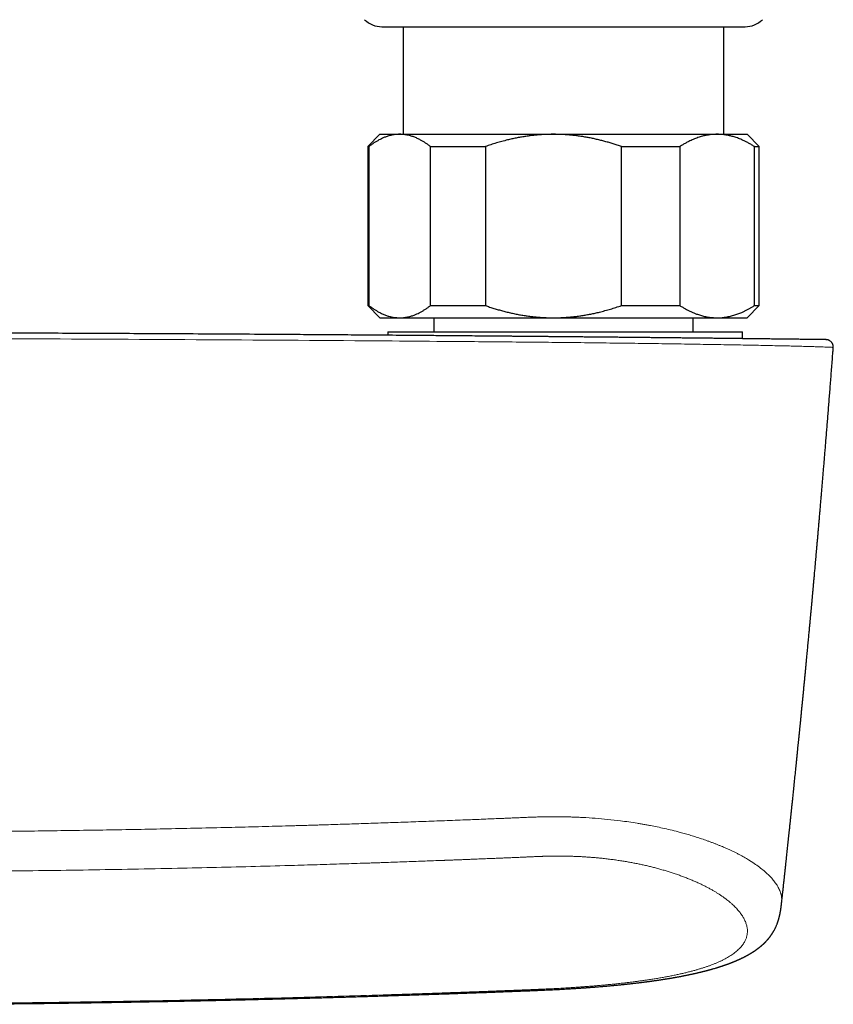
# Model space of a CAD drawing. Header units: millimetres. Extents: x 8 to 854, y 12 to 457.
# Tile 39 of 75: x 472 to 538, y 165 to 245. Entities that reach past the tile are written whole.
import ezdxf

# ---------------------------------------------------------------- set-up
doc = ezdxf.new("R2010")
doc.units = ezdxf.units.MM

msp = doc.modelspace()

# ---------------------------------------------------------------- linework, layer by layer
at = {"color": 7, "linetype": 'Continuous', "lineweight": 30}
for p, q in [((501.15, 244.702), (530.85, 244.702)), ((502.9, 244.702), (502.9, 235.906)), ((529.1, 235.906), (529.1, 244.702)), ((501, 235.906), (500, 234.906)), ((501, 235.906), (502.616, 235.906)), ((502.616, 235.906), (515.174, 235.906)), ((515.174, 235.906), (528.558, 235.906)), ((528.558, 235.906), (531, 235.906)), ((532, 234.906), (531, 235.906)), ((500, 234.906), (500, 221.906)), ((500, 234.906), (500.102, 234.906)), ((500.102, 234.906), (500.102, 221.906)), ((505.13, 234.906), (509.614, 234.906)), ((505.13, 221.906), (505.13, 234.906)), ((509.614, 234.906), (509.614, 221.906)), ((520.733, 221.906), (520.733, 234.906)), ((520.733, 234.906), (525.512, 234.906)), ((525.512, 234.906), (525.512, 221.906)), ((531.603, 221.906), (531.603, 234.906)), ((531.603, 234.906), (532, 234.906)), ((532, 221.906), (532, 234.906)), ((500, 221.906), (501, 220.906)), ((500, 221.906), (500.102, 221.906)), ((505.13, 221.906), (509.614, 221.906)), ((520.733, 221.906), (525.512, 221.906)), ((531, 220.906), (532, 221.906)), ((531.603, 221.906), (532, 221.906)), ((501, 220.906), (502.616, 220.906)), ((502.616, 220.906), (515.174, 220.906)), ((505.4, 220.906), (505.4, 219.749)), ((515.174, 220.906), (528.558, 220.906)), ((526.6, 219.749), (526.6, 220.906)), ((528.558, 220.906), (531, 220.906)), ((501.643, 219.749), (501.643, 219.475)), ((501.643, 219.749), (529.544, 219.749)), ((529.544, 219.749), (530.643, 219.749)), ((530.643, 219.199), (530.643, 219.749))]:
    msp.add_line(p, q, dxfattribs=at)
for centre, start, end in [((501.15, 246.702), 225.49578, 270), ((530.85, 246.702), 270, 314.50422)]:
    msp.add_arc(centre, 2, start, end, dxfattribs=at)
for points, knots in [([(502.616, 235.906), (502.587, 235.906), (502.504, 235.905), (502.366, 235.897), (502.204, 235.88), (502.042, 235.854), (501.88, 235.819), (501.727, 235.779), (501.583, 235.734), (501.449, 235.686), (501.293, 235.624), (501.117, 235.545), (500.917, 235.443), (500.714, 235.328), (500.508, 235.198), (500.304, 235.059), (500.17, 234.957), (500.102, 234.906)], [0, 0, 0, 0, 0.034083, 0.097391, 0.160726, 0.22407, 0.287406, 0.350716, 0.403936, 0.457161, 0.510382, 0.588811, 0.66724, 0.750415, 0.833615, 0.916819, 1, 1, 1, 1]), ([(505.13, 234.906), (505.064, 234.956), (504.931, 235.057), (504.73, 235.194), (504.527, 235.322), (504.346, 235.426), (504.186, 235.509), (504.048, 235.576), (503.91, 235.636), (503.772, 235.69), (503.634, 235.739), (503.483, 235.785), (503.32, 235.827), (503.145, 235.862), (502.969, 235.887), (502.793, 235.903), (502.675, 235.905), (502.616, 235.906)], [0, 0, 0, 0, 0.082024, 0.16407, 0.246113, 0.328132, 0.383157, 0.438186, 0.49321, 0.547623, 0.602041, 0.656454, 0.725142, 0.793863, 0.862595, 0.931314, 1, 1, 1, 1]), ([(515.174, 235.906), (515.109, 235.906), (514.926, 235.905), (514.623, 235.897), (514.267, 235.88), (513.911, 235.854), (513.555, 235.82), (513.199, 235.778), (512.843, 235.727), (512.486, 235.668), (512.13, 235.601), (511.776, 235.526), (511.388, 235.436), (510.967, 235.328), (510.512, 235.198), (510.061, 235.059), (509.763, 234.957), (509.614, 234.906)], [0, 0, 0, 0, 0.034083, 0.096966, 0.159875, 0.222793, 0.285704, 0.348589, 0.412302, 0.476038, 0.539783, 0.603523, 0.66724, 0.750415, 0.833615, 0.916819, 1, 1, 1, 1]), ([(520.733, 234.906), (520.622, 234.944), (520.4, 235.02), (520.065, 235.128), (519.728, 235.229), (519.39, 235.324), (519.049, 235.413), (518.707, 235.496), (518.363, 235.571), (518.017, 235.639), (517.67, 235.701), (517.32, 235.754), (516.966, 235.8), (516.611, 235.839), (516.254, 235.869), (515.896, 235.89), (515.535, 235.904), (515.294, 235.905), (515.174, 235.906)], [0, 0, 0, 0, 0.0620235, 0.1240468, 0.1859861, 0.2479361, 0.3098849, 0.3718224, 0.4339501, 0.4960915, 0.5582317, 0.6203577, 0.6833947, 0.7464485, 0.8095015, 0.8725373, 0.9362687, 1, 1, 1, 1]), ([(528.558, 235.906), (528.525, 235.906), (528.431, 235.905), (528.275, 235.898), (528.09, 235.883), (527.906, 235.86), (527.721, 235.83), (527.537, 235.792), (527.352, 235.746), (527.168, 235.694), (526.983, 235.634), (526.798, 235.566), (526.612, 235.491), (526.427, 235.41), (526.222, 235.312), (525.998, 235.195), (525.754, 235.057), (525.593, 234.956), (525.512, 234.906)], [0, 0, 0, 0, 0.031424, 0.090882, 0.150354, 0.209826, 0.269284, 0.329203, 0.389136, 0.44907, 0.50899, 0.570184, 0.63139, 0.692597, 0.753793, 0.835857, 0.917933, 1, 1, 1, 1]), ([(531.603, 234.906), (531.522, 234.956), (531.362, 235.056), (531.118, 235.194), (530.891, 235.313), (530.681, 235.413), (530.487, 235.498), (530.302, 235.572), (530.125, 235.636), (529.958, 235.69), (529.796, 235.737), (529.641, 235.777), (529.496, 235.809), (529.358, 235.836), (529.196, 235.862), (529.003, 235.886), (528.78, 235.903), (528.632, 235.905), (528.558, 235.906)], [0, 0, 0, 0, 0.081921, 0.163884, 0.245766, 0.309887, 0.374015, 0.438136, 0.492751, 0.547371, 0.601986, 0.650634, 0.699282, 0.742117, 0.784953, 0.856631, 0.928322, 1, 1, 1, 1]), ([(500.102, 221.906), (500.169, 221.856), (500.301, 221.756), (500.503, 221.618), (500.705, 221.49), (500.887, 221.386), (501.047, 221.303), (501.185, 221.237), (501.323, 221.176), (501.461, 221.122), (501.599, 221.073), (501.749, 221.027), (501.912, 220.985), (502.088, 220.95), (502.264, 220.925), (502.44, 220.909), (502.557, 220.907), (502.616, 220.906)], [0, 0, 0, 0, 0.082024, 0.16407, 0.246113, 0.328132, 0.383157, 0.438186, 0.49321, 0.547623, 0.602041, 0.656454, 0.725142, 0.793863, 0.862595, 0.931314, 1, 1, 1, 1]), ([(502.616, 220.906), (502.645, 220.906), (502.729, 220.907), (502.866, 220.915), (503.029, 220.932), (503.191, 220.959), (503.352, 220.993), (503.505, 221.034), (503.649, 221.079), (503.784, 221.126), (503.94, 221.188), (504.116, 221.267), (504.316, 221.369), (504.519, 221.485), (504.724, 221.614), (504.928, 221.754), (505.063, 221.855), (505.13, 221.906)], [0, 0, 0, 0, 0.034083, 0.097391, 0.160726, 0.22407, 0.287406, 0.350716, 0.403936, 0.457161, 0.510382, 0.588811, 0.66724, 0.750415, 0.833615, 0.916819, 1, 1, 1, 1]), ([(509.614, 221.906), (509.731, 221.866), (509.964, 221.786), (510.316, 221.674), (510.67, 221.568), (511.027, 221.469), (511.386, 221.377), (511.75, 221.292), (512.12, 221.213), (512.495, 221.143), (512.859, 221.083), (513.214, 221.033), (513.558, 220.992), (513.902, 220.959), (514.247, 220.933), (514.574, 220.917), (514.883, 220.908), (515.077, 220.907), (515.174, 220.906)], [0, 0, 0, 0, 0.065066, 0.1301369, 0.195202, 0.2604787, 0.3257617, 0.3910374, 0.4582649, 0.5255007, 0.5927271, 0.6536948, 0.7146857, 0.7756832, 0.836672, 0.897638, 0.948819, 1, 1, 1, 1]), ([(515.174, 220.906), (515.238, 220.906), (515.422, 220.907), (515.724, 220.915), (516.08, 220.932), (516.436, 220.958), (516.791, 220.992), (517.148, 221.034), (517.507, 221.086), (517.867, 221.145), (518.227, 221.213), (518.584, 221.289), (518.973, 221.38), (519.393, 221.488), (519.843, 221.616), (520.29, 221.755), (520.585, 221.856), (520.733, 221.906)], [0, 0, 0, 0, 0.034083, 0.096907, 0.159757, 0.222617, 0.285469, 0.348295, 0.412674, 0.477076, 0.541488, 0.605894, 0.670277, 0.752693, 0.835134, 0.917578, 1, 1, 1, 1]), ([(525.512, 221.906), (525.59, 221.857), (525.746, 221.76), (525.982, 221.626), (526.22, 221.501), (526.46, 221.387), (526.702, 221.283), (526.918, 221.201), (527.107, 221.138), (527.269, 221.089), (527.445, 221.042), (527.636, 220.999), (527.841, 220.962), (528.047, 220.934), (528.253, 220.915), (528.424, 220.907), (528.525, 220.906), (528.558, 220.906)], [0, 0, 0, 0, 0.079536, 0.159092, 0.238645, 0.318176, 0.398177, 0.478177, 0.530956, 0.583739, 0.636518, 0.70291, 0.769333, 0.835765, 0.902185, 0.968576, 1, 1, 1, 1]), ([(528.558, 220.906), (528.625, 220.907), (528.761, 220.909), (528.964, 220.923), (529.168, 220.946), (529.37, 220.978), (529.562, 221.017), (529.742, 221.061), (529.912, 221.108), (530.079, 221.161), (530.245, 221.219), (530.409, 221.283), (530.588, 221.358), (530.782, 221.446), (530.989, 221.549), (531.195, 221.661), (531.4, 221.779), (531.535, 221.864), (531.603, 221.906)], [0, 0, 0, 0, 0.065449, 0.130926, 0.196415, 0.261894, 0.327345, 0.382403, 0.437466, 0.492525, 0.54654, 0.60056, 0.654576, 0.723644, 0.792733, 0.861832, 0.930927, 1, 1, 1, 1]), ([(537.438, 219.119), (537.44, 219.119), (537.45, 219.119), (537.457, 219.119), (537.457, 219.119), (537.446, 219.119), (537.426, 219.119), (537.397, 219.12), (537.358, 219.12), (537.31, 219.121), (537.253, 219.121), (537.184, 219.122), (537.102, 219.123), (537.005, 219.124), (536.898, 219.126), (536.779, 219.127), (536.653, 219.129), (536.521, 219.13), (536.384, 219.132), (536.237, 219.134), (536.081, 219.136), (535.916, 219.138), (535.742, 219.14), (535.553, 219.142), (535.348, 219.144), (535.128, 219.147), (534.897, 219.15), (534.655, 219.153), (534.411, 219.156), (534.167, 219.158), (533.922, 219.161), (533.67, 219.164), (533.41, 219.167), (533.143, 219.17), (532.868, 219.174), (532.576, 219.177), (532.267, 219.181), (531.94, 219.184), (531.604, 219.188), (531.261, 219.192), (530.92, 219.196), (530.583, 219.2), (530.25, 219.204), (529.91, 219.208), (529.564, 219.211), (529.212, 219.215), (528.853, 219.219), (528.476, 219.224), (528.081, 219.228), (527.667, 219.233), (527.248, 219.237), (526.822, 219.242), (526.402, 219.246), (525.991, 219.251), (525.588, 219.255), (525.181, 219.259), (524.771, 219.264), (524.357, 219.268), (523.938, 219.273), (523.501, 219.277), (523.045, 219.282), (522.572, 219.287), (522.096, 219.292), (521.617, 219.297), (521.231, 219.301), (520.939, 219.304), (520.741, 219.306), (520.541, 219.308), (520.339, 219.31), (520.135, 219.312), (519.929, 219.314), (519.663, 219.316), (519.335, 219.32), (518.943, 219.324), (518.634, 219.327), (518.415, 219.329), (518.29, 219.33), (518.171, 219.331), (518.052, 219.332), (517.892, 219.334), (517.691, 219.336), (517.432, 219.338), (517.152, 219.341), (516.85, 219.344), (516.535, 219.347), (516.206, 219.35), (515.922, 219.353), (515.745, 219.354), (515.674, 219.355), (515.655, 219.355), (515.636, 219.356), (515.615, 219.356), (515.591, 219.356), (515.562, 219.356), (515.474, 219.357), (515.331, 219.358), (515.095, 219.361), (514.826, 219.363), (514.525, 219.366), (514.233, 219.369), (513.951, 219.371), (513.679, 219.374), (513.417, 219.376), (513.164, 219.378), (512.921, 219.381), (512.688, 219.383), (512.466, 219.385), (512.254, 219.387), (512.053, 219.389), (511.862, 219.39), (511.674, 219.392), (511.491, 219.394), (511.314, 219.395), (511.147, 219.397), (510.992, 219.398), (510.848, 219.399), (510.718, 219.4), (510.601, 219.402), (510.496, 219.402), (510.401, 219.403), (510.316, 219.404), (510.242, 219.405), (510.179, 219.405), (510.126, 219.406), (510.083, 219.406), (510.052, 219.406), (510.032, 219.407), (510.018, 219.407), (510.005, 219.407), (509.992, 219.407), (509.978, 219.407), (509.965, 219.407), (509.952, 219.407), (509.915, 219.408), (509.833, 219.408), (509.667, 219.41), (509.369, 219.412), (508.838, 219.417), (507.887, 219.425), (506.64, 219.436), (505.22, 219.447), (503.491, 219.461), (501.396, 219.477), (499.384, 219.493), (497.818, 219.504), (496.701, 219.512), (495.584, 219.52), (494.468, 219.527), (493.351, 219.535), (492.235, 219.542), (489.444, 219.56), (485.2, 219.585), (479.503, 219.615), (473.68, 219.641), (467.512, 219.665), (460.999, 219.684), (456.659, 219.692), (454.489, 219.697)], [0, 0, 0, 0, 0.001484, 0.006633, 0.011787, 0.016488, 0.021183, 0.025872, 0.030559, 0.035244, 0.039931, 0.044648, 0.049836, 0.055015, 0.060186, 0.065354, 0.070521, 0.075221, 0.079923, 0.084627, 0.089337, 0.094055, 0.098783, 0.103491, 0.108657, 0.113823, 0.118991, 0.124163, 0.129343, 0.134043, 0.138737, 0.143425, 0.148111, 0.152796, 0.157482, 0.16218, 0.167341, 0.172489, 0.177629, 0.182762, 0.187893, 0.192561, 0.19723, 0.201901, 0.206578, 0.211262, 0.215955, 0.220648, 0.225805, 0.230959, 0.236114, 0.241273, 0.246438, 0.251153, 0.255859, 0.26056, 0.265256, 0.269951, 0.274645, 0.279375, 0.284577, 0.289765, 0.294944, 0.300116, 0.305283, 0.307382, 0.309497, 0.311626, 0.313771, 0.315932, 0.318109, 0.320302, 0.324365, 0.328486, 0.332664, 0.334081, 0.335359, 0.336592, 0.337836, 0.339091, 0.34159, 0.344132, 0.347216, 0.350363, 0.353572, 0.357073, 0.360647, 0.362435, 0.362636, 0.362838, 0.363041, 0.363243, 0.363467, 0.363804, 0.364141, 0.366225, 0.36827, 0.371509, 0.374647, 0.377684, 0.380619, 0.383454, 0.386188, 0.38882, 0.391352, 0.393782, 0.396112, 0.398302, 0.400394, 0.402388, 0.404286, 0.406253, 0.408103, 0.409835, 0.411451, 0.41295, 0.414332, 0.415528, 0.41662, 0.417608, 0.418492, 0.419272, 0.419914, 0.420464, 0.42092, 0.421283, 0.421421, 0.421559, 0.421698, 0.421836, 0.421975, 0.422113, 0.422252, 0.42239, 0.42326, 0.424815, 0.427592, 0.432554, 0.441427, 0.457309, 0.47153, 0.485789, 0.511345, 0.537023, 0.548658, 0.560291, 0.571924, 0.583556, 0.595186, 0.606816, 0.618445, 0.682384, 0.739448, 0.796486, 0.864358, 0.932196, 1, 1, 1, 1]), ([(538.05, 218.474), (538.051, 218.499), (538.053, 218.55), (538.044, 218.624), (538.028, 218.692), (538.005, 218.753), (537.98, 218.805), (537.953, 218.85), (537.926, 218.887), (537.89, 218.93), (537.841, 218.978), (537.784, 219.02), (537.735, 219.048), (537.699, 219.066), (537.667, 219.079), (537.639, 219.089), (537.617, 219.096), (537.594, 219.102), (537.57, 219.107), (537.546, 219.112), (537.527, 219.114), (537.513, 219.116), (537.504, 219.117), (537.498, 219.117), (537.492, 219.117), (537.485, 219.118), (537.479, 219.118), (537.472, 219.118), (537.464, 219.119), (537.456, 219.119), (537.448, 219.119), (537.443, 219.119), (537.441, 219.119)], [0, 0, 0, 0, 0.0452779, 0.0887168, 0.1296173, 0.1673888, 0.2015672, 0.2318157, 0.257911, 0.281514, 0.3297704, 0.37917, 0.4041473, 0.4282315, 0.4488174, 0.4659097, 0.479706, 0.4906101, 0.5098558, 0.5275269, 0.544363, 0.5611486, 0.5786242, 0.5990071, 0.6247683, 0.660848, 0.7040257, 0.7543103, 0.8117056, 0.8762128, 0.9478316, 1, 1, 1, 1]), ([(533.83, 173.095), (533.833, 173.12), (533.844, 173.223), (533.863, 173.399), (533.888, 173.62), (533.91, 173.826), (533.931, 174.017), (533.951, 174.194), (533.969, 174.362), (533.986, 174.519), (534.002, 174.666), (534.017, 174.803), (534.031, 174.93), (534.044, 175.047), (534.055, 175.155), (534.066, 175.251), (534.075, 175.339), (534.084, 175.419), (534.092, 175.496), (534.101, 175.577), (534.11, 175.661), (534.12, 175.747), (534.128, 175.829), (534.137, 175.909), (534.146, 175.988), (534.155, 176.071), (534.164, 176.156), (534.174, 176.247), (534.184, 176.345), (534.196, 176.451), (534.208, 176.565), (534.221, 176.684), (534.239, 176.855), (534.263, 177.073), (534.291, 177.336), (534.318, 177.592), (534.345, 177.846), (534.373, 178.104), (534.4, 178.359), (534.427, 178.612), (534.453, 178.861), (534.476, 179.081), (534.496, 179.269), (534.512, 179.421), (534.528, 179.57), (534.543, 179.714), (534.558, 179.855), (534.572, 179.991), (534.586, 180.118), (534.598, 180.237), (534.61, 180.348), (534.62, 180.448), (534.63, 180.54), (534.639, 180.628), (534.648, 180.718), (534.658, 180.814), (534.67, 180.926), (534.684, 181.055), (534.699, 181.203), (534.715, 181.36), (534.733, 181.527), (534.751, 181.702), (534.769, 181.88), (534.801, 182.19), (534.847, 182.633), (534.906, 183.21), (534.966, 183.794), (535.016, 184.278), (535.054, 184.66), (535.082, 184.938), (535.111, 185.216), (535.138, 185.493), (535.166, 185.768), (535.188, 185.99), (535.205, 186.153), (535.215, 186.258), (535.225, 186.353), (535.234, 186.44), (535.241, 186.518), (535.248, 186.583), (535.253, 186.636), (535.258, 186.679), (535.261, 186.716), (535.265, 186.749), (535.268, 186.782), (535.272, 186.822), (535.277, 186.873), (535.283, 186.937), (535.291, 187.01), (535.299, 187.092), (535.308, 187.184), (535.318, 187.284), (535.328, 187.39), (535.34, 187.502), (535.352, 187.623), (535.364, 187.753), (535.378, 187.891), (535.393, 188.037), (535.408, 188.192), (535.424, 188.355), (535.441, 188.525), (535.463, 188.754), (535.491, 189.036), (535.525, 189.385), (535.56, 189.743), (535.596, 190.11), (535.631, 190.468), (535.665, 190.816), (535.697, 191.153), (535.729, 191.48), (535.759, 191.795), (535.788, 192.102), (535.817, 192.401), (535.845, 192.694), (535.872, 192.979), (535.898, 193.255), (535.924, 193.522), (535.948, 193.78), (535.971, 194.028), (535.995, 194.277), (536.018, 194.526), (536.042, 194.775), (536.064, 195.015), (536.09, 195.291), (536.119, 195.604), (536.15, 195.939), (536.179, 196.252), (536.206, 196.543), (536.232, 196.825), (536.259, 197.109), (536.285, 197.394), (536.305, 197.617), (536.319, 197.769), (536.327, 197.855), (536.335, 197.94), (536.342, 198.023), (536.35, 198.106), (536.357, 198.188), (536.364, 198.266), (536.371, 198.333), (536.375, 198.386), (536.379, 198.427), (536.382, 198.46), (536.385, 198.491), (536.389, 198.533), (536.394, 198.589), (536.4, 198.661), (536.408, 198.742), (536.416, 198.833), (536.425, 198.933), (536.435, 199.043), (536.446, 199.167), (536.459, 199.305), (536.473, 199.458), (536.487, 199.623), (536.503, 199.799), (536.52, 199.987), (536.538, 200.185), (536.557, 200.395), (536.576, 200.616), (536.597, 200.847), (536.618, 201.087), (536.641, 201.335), (536.663, 201.593), (536.687, 201.86), (536.712, 202.146), (536.739, 202.45), (536.767, 202.773), (536.797, 203.108), (536.827, 203.454), (536.858, 203.813), (536.89, 204.176), (536.921, 204.542), (536.953, 204.913), (536.986, 205.293), (537.019, 205.685), (537.054, 206.086), (537.089, 206.498), (537.125, 206.921), (537.161, 207.354), (537.198, 207.798), (537.236, 208.249), (537.274, 208.708), (537.313, 209.174), (537.352, 209.65), (537.393, 210.14), (537.434, 210.642), (537.476, 211.158), (537.519, 211.685), (537.562, 212.222), (537.606, 212.766), (537.65, 213.317), (537.694, 213.874), (537.739, 214.442), (537.784, 215.024), (537.831, 215.621), (537.878, 216.231), (537.926, 216.852), (537.975, 217.484), (538.016, 218.025), (538.041, 218.356), (538.05, 218.473)], [0, 0, 0, 0, 0.0016863, 0.0068075, 0.0116798, 0.0163032, 0.0204346, 0.0243449, 0.028034, 0.0315021, 0.034749, 0.0377749, 0.0405798, 0.0431636, 0.0455265, 0.0476683, 0.0495573, 0.0513175, 0.0530118, 0.0546402, 0.0566566, 0.0585619, 0.060356, 0.062081, 0.0638331, 0.0656165, 0.0675396, 0.069499, 0.0716463, 0.0739814, 0.0765045, 0.0791903, 0.0818726, 0.0878437, 0.0936408, 0.099264, 0.104774, 0.1104503, 0.1163275, 0.1216657, 0.1271594, 0.1328087, 0.1362106, 0.1396277, 0.1429019, 0.1460163, 0.1491999, 0.1521971, 0.1550079, 0.1576323, 0.1600703, 0.162322, 0.1642743, 0.1661416, 0.1681281, 0.1702439, 0.1724889, 0.1755399, 0.1788011, 0.1822725, 0.1859541, 0.1898408, 0.1938026, 0.1977829, 0.2103391, 0.2230743, 0.2359882, 0.2489743, 0.2551208, 0.2612519, 0.2673676, 0.2734677, 0.2795523, 0.2856059, 0.2880988, 0.2903975, 0.2925023, 0.2944129, 0.2961296, 0.2976522, 0.2987125, 0.2996529, 0.3004736, 0.3011746, 0.3018417, 0.302634, 0.3038285, 0.3052314, 0.3068427, 0.3086623, 0.3106904, 0.3129268, 0.3152262, 0.3177108, 0.3203807, 0.3232357, 0.3262759, 0.3295013, 0.3329118, 0.3365075, 0.3402882, 0.3441531, 0.3516309, 0.3589572, 0.3672449, 0.3753296, 0.3832116, 0.3908909, 0.3983674, 0.4055132, 0.4124635, 0.4192183, 0.4257778, 0.4322697, 0.4385583, 0.4446435, 0.4505254, 0.456204, 0.4616793, 0.4669514, 0.4726713, 0.4781311, 0.4833818, 0.4885296, 0.4964176, 0.5040596, 0.510675, 0.5170943, 0.5233175, 0.5293447, 0.5358625, 0.5421346, 0.544055, 0.5459512, 0.5478231, 0.5496677, 0.5513994, 0.5533512, 0.5550665, 0.5565451, 0.5577873, 0.5585973, 0.5592631, 0.5599209, 0.5606546, 0.562034, 0.563621, 0.5654156, 0.5674177, 0.5696274, 0.5720446, 0.5746694, 0.5777963, 0.5811743, 0.5848033, 0.5886834, 0.5928145, 0.5971966, 0.6018232, 0.6066813, 0.6117703, 0.6170902, 0.6225399, 0.6282124, 0.6341075, 0.6402253, 0.6470819, 0.6541981, 0.6615738, 0.669209, 0.6771037, 0.6852578, 0.6931835, 0.7013398, 0.7097265, 0.7183437, 0.7271913, 0.7362692, 0.7455775, 0.755116, 0.7648847, 0.7748836, 0.7849279, 0.7951941, 0.8056822, 0.8163922, 0.8275246, 0.8388869, 0.850479, 0.8623008, 0.8743523, 0.886412, 0.8986932, 0.9111956, 0.9239194, 0.9371308, 0.9505726, 0.9642445, 0.9781465, 0.9922786, 1, 1, 1, 1]), ([(465.701, 164.784), (465.942, 164.785), (466.438, 164.789), (467.191, 164.795), (467.956, 164.802), (468.715, 164.809), (469.463, 164.816), (470.2, 164.824), (470.927, 164.832), (471.642, 164.84), (472.347, 164.848), (473.041, 164.857), (473.724, 164.865), (474.396, 164.874), (475.057, 164.883), (475.708, 164.892), (476.347, 164.901), (476.959, 164.91), (477.544, 164.919), (478.101, 164.928), (478.65, 164.937), (479.189, 164.945), (479.72, 164.954), (480.256, 164.963), (480.798, 164.973), (481.346, 164.982), (481.882, 164.992), (482.408, 165.002), (482.923, 165.012), (483.427, 165.021), (483.906, 165.031), (484.363, 165.04), (484.796, 165.048), (485.22, 165.057), (485.635, 165.066), (486.041, 165.074), (486.438, 165.082), (486.826, 165.091), (487.204, 165.099), (487.574, 165.107), (487.934, 165.115), (488.285, 165.123), (488.621, 165.131), (488.942, 165.138), (489.248, 165.145), (489.546, 165.152), (489.836, 165.159), (490.131, 165.166), (490.432, 165.173), (490.736, 165.181), (491.03, 165.188), (491.312, 165.195), (491.583, 165.201), (491.841, 165.208), (492.087, 165.214), (492.323, 165.22), (492.55, 165.226), (492.775, 165.232), (493.003, 165.238), (493.239, 165.244), (493.483, 165.25), (493.734, 165.257), (493.994, 165.264), (494.277, 165.271), (494.584, 165.28), (494.917, 165.289), (495.261, 165.298), (495.616, 165.308), (495.981, 165.318), (496.35, 165.328), (496.722, 165.339), (497.096, 165.349), (497.48, 165.36), (497.874, 165.372), (498.286, 165.384), (498.716, 165.397), (499.165, 165.41), (499.625, 165.424), (500.096, 165.438), (500.577, 165.453), (501.06, 165.468), (501.544, 165.483), (502.027, 165.498), (502.521, 165.514), (503.024, 165.53), (503.537, 165.547), (504.059, 165.564), (504.591, 165.582), (505.133, 165.6), (505.684, 165.619), (506.241, 165.638), (506.805, 165.658), (507.374, 165.678), (507.953, 165.699), (508.487, 165.718), (508.969, 165.735), (509.392, 165.751), (509.806, 165.766), (510.211, 165.781), (510.603, 165.796), (510.984, 165.811), (511.353, 165.825), (511.713, 165.839), (512.065, 165.852), (512.41, 165.865), (512.748, 165.878), (513.077, 165.891), (513.399, 165.904), (513.714, 165.917), (514.022, 165.929), (514.313, 165.942), (514.587, 165.954), (514.842, 165.966), (515.09, 165.978), (515.329, 165.99), (515.558, 166.001), (515.778, 166.013), (515.987, 166.025), (516.188, 166.036), (516.382, 166.048), (516.569, 166.059), (516.749, 166.07), (516.921, 166.081), (517.085, 166.092), (517.223, 166.101), (517.338, 166.108), (517.428, 166.114), (517.508, 166.12), (517.58, 166.125), (517.641, 166.129), (517.691, 166.133), (517.73, 166.135), (517.76, 166.138), (517.782, 166.139), (517.796, 166.14), (517.803, 166.141), (517.806, 166.141), (517.812, 166.141), (517.824, 166.142), (517.844, 166.144), (517.873, 166.146), (517.918, 166.149), (517.981, 166.153), (518.06, 166.159), (518.147, 166.166), (518.241, 166.173), (518.342, 166.18), (518.451, 166.189), (518.566, 166.198), (518.708, 166.209), (518.871, 166.222), (519.049, 166.237), (519.218, 166.251), (519.38, 166.265), (519.534, 166.278), (519.68, 166.291), (519.817, 166.304), (519.945, 166.316), (520.065, 166.327), (520.176, 166.337), (520.293, 166.349), (520.418, 166.361), (520.548, 166.374), (520.671, 166.386), (520.787, 166.398), (520.872, 166.406), (520.928, 166.412), (520.958, 166.415), (520.985, 166.418), (521.008, 166.421), (521.028, 166.423), (521.049, 166.425), (521.075, 166.428), (521.11, 166.431), (521.153, 166.436), (521.202, 166.441), (521.255, 166.447), (521.338, 166.456), (521.454, 166.469), (521.605, 166.486), (521.762, 166.504), (521.926, 166.523), (522.072, 166.54), (522.202, 166.556), (522.313, 166.569), (522.426, 166.583), (522.54, 166.598), (522.654, 166.612), (522.752, 166.625), (522.833, 166.635), (522.892, 166.643), (522.943, 166.65), (522.985, 166.656), (523.016, 166.66), (523.039, 166.663), (523.055, 166.665), (523.071, 166.667), (523.091, 166.67), (523.12, 166.674), (523.158, 166.679), (523.205, 166.685), (523.26, 166.693), (523.324, 166.702), (523.393, 166.712), (523.464, 166.722), (523.532, 166.732), (523.621, 166.744), (523.727, 166.76), (523.849, 166.778), (523.962, 166.795), (524.068, 166.811), (524.166, 166.826), (524.258, 166.841), (524.346, 166.855), (524.432, 166.869), (524.514, 166.882), (524.591, 166.895), (524.665, 166.907), (524.744, 166.92), (524.828, 166.934), (524.915, 166.949), (525.002, 166.964), (525.083, 166.979), (525.158, 166.992), (525.238, 167.006), (525.324, 167.022), (525.423, 167.04), (525.528, 167.06), (525.635, 167.08), (525.739, 167.1), (525.831, 167.118), (525.912, 167.134), (525.988, 167.149), (526.069, 167.166), (526.152, 167.183), (526.234, 167.2), (526.322, 167.218), (526.416, 167.238), (526.516, 167.26), (526.614, 167.281), (526.712, 167.303), (526.812, 167.325), (526.915, 167.349), (527.022, 167.374), (527.114, 167.396), (527.188, 167.413), (527.243, 167.427), (527.3, 167.441), (527.362, 167.456), (527.427, 167.472), (527.488, 167.488), (527.545, 167.502), (527.592, 167.514), (527.628, 167.524), (527.655, 167.531), (527.679, 167.537), (527.704, 167.543), (527.732, 167.551), (527.766, 167.56), (527.803, 167.57), (527.843, 167.58), (527.883, 167.591), (527.922, 167.602), (527.958, 167.612), (527.992, 167.621), (528.02, 167.629), (528.045, 167.636), (528.075, 167.644), (528.114, 167.655), (528.163, 167.669), (528.243, 167.692), (528.35, 167.723), (528.457, 167.755), (528.535, 167.778), (528.585, 167.794), (528.626, 167.806), (528.659, 167.817), (528.688, 167.826), (528.72, 167.836), (528.762, 167.849), (528.809, 167.864), (528.859, 167.881), (528.904, 167.895), (528.944, 167.908), (528.979, 167.92), (529.012, 167.931), (529.048, 167.943), (529.088, 167.957), (529.134, 167.972), (529.182, 167.989), (529.231, 168.006), (529.279, 168.023), (529.327, 168.04), (529.371, 168.056), (529.41, 168.07), (529.444, 168.083), (529.474, 168.094), (529.501, 168.104), (529.527, 168.113), (529.55, 168.122), (529.573, 168.131), (529.598, 168.14), (529.627, 168.151), (529.659, 168.164), (529.692, 168.177), (529.727, 168.19), (529.764, 168.205), (529.802, 168.22), (529.84, 168.235), (529.874, 168.249), (529.906, 168.262), (529.936, 168.274), (529.966, 168.287), (529.997, 168.299), (530.029, 168.313), (530.066, 168.328), (530.109, 168.347), (530.158, 168.368), (530.209, 168.39), (530.258, 168.412), (530.303, 168.432), (530.344, 168.45), (530.379, 168.466), (530.41, 168.481), (530.44, 168.494), (530.468, 168.507), (530.496, 168.521), (530.526, 168.535), (530.562, 168.552), (530.599, 168.57), (530.634, 168.587), (530.665, 168.603), (530.692, 168.616), (530.715, 168.628), (530.736, 168.638), (530.758, 168.649), (530.784, 168.663), (530.816, 168.679), (530.849, 168.696), (530.883, 168.714), (530.917, 168.732), (530.949, 168.749), (530.98, 168.766), (531.009, 168.781), (531.04, 168.798), (531.074, 168.817), (531.112, 168.839), (531.15, 168.86), (531.186, 168.881), (531.219, 168.9), (531.249, 168.918), (531.275, 168.933), (531.297, 168.947), (531.321, 168.961), (531.345, 168.975), (531.37, 168.991), (531.394, 169.005), (531.413, 169.017), (531.427, 169.026), (531.438, 169.033), (531.45, 169.041), (531.465, 169.05), (531.483, 169.061), (531.506, 169.076), (531.531, 169.093), (531.558, 169.11), (531.585, 169.128), (531.613, 169.147), (531.643, 169.167), (531.671, 169.186), (531.694, 169.202), (531.712, 169.214), (531.725, 169.224), (531.741, 169.235), (531.758, 169.247), (531.775, 169.259), (531.79, 169.269), (531.803, 169.279), (531.816, 169.289), (531.833, 169.301), (531.853, 169.316), (531.877, 169.333), (531.9, 169.35), (531.921, 169.366), (531.941, 169.381), (531.959, 169.395), (531.977, 169.409), (531.995, 169.423), (532.014, 169.438), (532.036, 169.456), (532.059, 169.474), (532.082, 169.492), (532.1, 169.507), (532.115, 169.52), (532.13, 169.532), (532.146, 169.546), (532.164, 169.561), (532.183, 169.577), (532.2, 169.592), (532.215, 169.605), (532.23, 169.617), (532.244, 169.63), (532.261, 169.645), (532.281, 169.663), (532.306, 169.685), (532.335, 169.712), (532.364, 169.739), (532.389, 169.763), (532.409, 169.782), (532.425, 169.797), (532.44, 169.812), (532.454, 169.826), (532.471, 169.843), (532.491, 169.863), (532.513, 169.885), (532.534, 169.906), (532.552, 169.925), (532.569, 169.943), (532.586, 169.962), (532.607, 169.984), (532.63, 170.009), (532.654, 170.035), (532.675, 170.06), (532.695, 170.082), (532.713, 170.103), (532.731, 170.124), (532.75, 170.147), (532.771, 170.172), (532.794, 170.201), (532.818, 170.229), (532.839, 170.257), (532.857, 170.28), (532.874, 170.302), (532.891, 170.324), (532.908, 170.347), (532.927, 170.373), (532.947, 170.401), (532.967, 170.429), (532.986, 170.456), (533.004, 170.482), (533.021, 170.507), (533.037, 170.531), (533.053, 170.556), (533.071, 170.584), (533.092, 170.616), (533.115, 170.654), (533.14, 170.695), (533.163, 170.735), (533.183, 170.769), (533.199, 170.798), (533.214, 170.825), (533.236, 170.865), (533.265, 170.92), (533.301, 170.991), (533.336, 171.064), (533.371, 171.14), (533.405, 171.218), (533.438, 171.299), (533.466, 171.371), (533.49, 171.435), (533.51, 171.49), (533.529, 171.547), (533.546, 171.597), (533.559, 171.64), (533.57, 171.674), (533.579, 171.705), (533.587, 171.733), (533.595, 171.759), (533.602, 171.785), (533.61, 171.813), (533.619, 171.845), (533.628, 171.881), (533.639, 171.924), (533.65, 171.966), (533.659, 172.005), (533.666, 172.037), (533.673, 172.065), (533.679, 172.091), (533.685, 172.119), (533.691, 172.149), (533.698, 172.182), (533.705, 172.218), (533.712, 172.251), (533.717, 172.28), (533.722, 172.306), (533.727, 172.333), (533.732, 172.363), (533.737, 172.394), (533.743, 172.424), (533.747, 172.452), (533.751, 172.476), (533.755, 172.501), (533.76, 172.533), (533.766, 172.572), (533.771, 172.611), (533.776, 172.646), (533.781, 172.679), (533.785, 172.712), (533.789, 172.747), (533.794, 172.786), (533.799, 172.825), (533.804, 172.861), (533.807, 172.891), (533.81, 172.916), (533.812, 172.932), (533.813, 172.944), (533.815, 172.956), (533.816, 172.972), (533.819, 172.997), (533.823, 173.031), (533.827, 173.065), (533.829, 173.088), (533.83, 173.096)], [0, 0, 0, 0, 0.009276, 0.019089, 0.028964, 0.0387, 0.048296, 0.057754, 0.067072, 0.076251, 0.085291, 0.094192, 0.102954, 0.111576, 0.120059, 0.128403, 0.136608, 0.144674, 0.151945, 0.159099, 0.166136, 0.173057, 0.17986, 0.186546, 0.193707, 0.200728, 0.207611, 0.214354, 0.220957, 0.227422, 0.233747, 0.239423, 0.244982, 0.250424, 0.255749, 0.260957, 0.266048, 0.271022, 0.275879, 0.280618, 0.285241, 0.289747, 0.294136, 0.298167, 0.302094, 0.305916, 0.309635, 0.31325, 0.317293, 0.321198, 0.324965, 0.328593, 0.332082, 0.335373, 0.338531, 0.341555, 0.344446, 0.347292, 0.350213, 0.353237, 0.356362, 0.35959, 0.36292, 0.366353, 0.370486, 0.374759, 0.37917, 0.383721, 0.388411, 0.39324, 0.39792, 0.402724, 0.407651, 0.412703, 0.417878, 0.423501, 0.429264, 0.435166, 0.441206, 0.447386, 0.453706, 0.459791, 0.466, 0.472333, 0.478789, 0.48537, 0.492074, 0.498901, 0.505852, 0.512926, 0.520124, 0.527315, 0.534625, 0.542056, 0.549606, 0.555168, 0.560607, 0.565923, 0.571114, 0.576181, 0.581038, 0.585775, 0.590391, 0.594885, 0.599344, 0.603678, 0.607901, 0.612025, 0.616064, 0.620026, 0.623906, 0.62728, 0.630565, 0.633752, 0.636836, 0.639809, 0.642623, 0.645332, 0.647938, 0.650441, 0.652887, 0.655228, 0.657465, 0.6596, 0.661632, 0.662907, 0.664094, 0.665154, 0.666087, 0.666893, 0.667573, 0.668053, 0.668441, 0.668736, 0.66894, 0.668976, 0.669008, 0.669079, 0.669211, 0.669482, 0.669861, 0.670346, 0.671291, 0.672335, 0.673477, 0.674717, 0.676056, 0.677493, 0.679029, 0.680649, 0.683138, 0.685516, 0.687784, 0.689941, 0.692028, 0.693998, 0.695853, 0.697591, 0.699212, 0.700716, 0.702132, 0.704028, 0.705823, 0.707515, 0.709105, 0.710592, 0.711038, 0.711458, 0.711829, 0.712151, 0.712424, 0.712676, 0.713017, 0.713508, 0.714118, 0.714828, 0.715562, 0.716315, 0.718308, 0.720421, 0.722654, 0.724971, 0.727337, 0.728913, 0.730509, 0.732127, 0.733765, 0.735425, 0.737082, 0.738076, 0.738943, 0.739683, 0.740297, 0.740784, 0.741078, 0.741293, 0.741491, 0.741787, 0.742185, 0.74275, 0.743441, 0.74426, 0.745206, 0.746263, 0.747315, 0.748338, 0.749334, 0.751276, 0.753104, 0.754815, 0.756416, 0.757925, 0.759322, 0.760638, 0.761954, 0.763299, 0.764407, 0.765547, 0.766762, 0.768076, 0.769488, 0.770865, 0.772149, 0.773338, 0.774458, 0.775947, 0.77749, 0.779225, 0.780996, 0.782711, 0.784316, 0.785487, 0.786728, 0.788088, 0.789491, 0.79086, 0.792195, 0.793934, 0.79562, 0.797266, 0.798937, 0.800657, 0.802436, 0.80431, 0.806259, 0.807268, 0.808193, 0.80917, 0.81034, 0.811519, 0.812627, 0.813665, 0.814592, 0.815155, 0.815645, 0.816062, 0.816478, 0.816998, 0.817611, 0.818308, 0.819047, 0.819826, 0.820519, 0.821223, 0.821847, 0.822377, 0.822813, 0.823244, 0.82405, 0.825007, 0.825998, 0.828606, 0.831128, 0.832162, 0.833139, 0.834048, 0.834548, 0.835094, 0.835734, 0.836469, 0.837566, 0.838561, 0.839455, 0.840246, 0.840939, 0.84157, 0.842282, 0.84309, 0.844021, 0.84509, 0.846027, 0.847048, 0.848077, 0.848994, 0.849798, 0.850526, 0.851149, 0.851725, 0.852259, 0.852751, 0.85321, 0.853724, 0.85435, 0.855047, 0.855774, 0.856533, 0.857335, 0.858188, 0.859054, 0.859813, 0.860455, 0.861165, 0.86183, 0.862465, 0.863203, 0.864008, 0.864965, 0.866115, 0.867333, 0.868459, 0.869512, 0.870501, 0.871296, 0.872006, 0.872694, 0.873384, 0.873977, 0.874707, 0.875575, 0.876526, 0.87737, 0.878138, 0.878797, 0.879349, 0.879822, 0.880288, 0.881013, 0.881766, 0.882614, 0.883434, 0.884296, 0.885172, 0.885959, 0.88666, 0.887391, 0.888309, 0.889318, 0.89036, 0.891284, 0.892129, 0.892998, 0.893597, 0.894208, 0.894835, 0.895486, 0.896163, 0.896842, 0.897423, 0.897744, 0.898019, 0.89833, 0.898734, 0.899232, 0.899807, 0.90064, 0.901358, 0.90204, 0.902924, 0.903772, 0.904582, 0.905342, 0.905731, 0.906104, 0.906549, 0.907076, 0.907593, 0.908022, 0.908377, 0.908761, 0.909217, 0.909851, 0.910582, 0.911295, 0.911944, 0.912527, 0.913045, 0.913618, 0.914166, 0.914705, 0.915374, 0.9162, 0.916888, 0.91746, 0.917909, 0.918346, 0.91888, 0.919448, 0.920077, 0.920645, 0.921134, 0.921543, 0.922025, 0.922557, 0.923141, 0.924018, 0.925006, 0.926024, 0.92696, 0.927539, 0.928076, 0.92857, 0.929041, 0.929607, 0.930288, 0.931136, 0.931871, 0.932489, 0.933056, 0.933676, 0.934382, 0.935265, 0.936173, 0.936973, 0.937679, 0.938331, 0.93896, 0.939691, 0.940502, 0.941391, 0.942336, 0.943172, 0.943889, 0.944509, 0.94515, 0.945848, 0.946605, 0.947423, 0.948284, 0.949061, 0.949795, 0.950493, 0.951182, 0.951869, 0.952567, 0.953498, 0.954526, 0.955672, 0.95682, 0.957654, 0.95838, 0.959059, 0.959739, 0.961428, 0.963184, 0.964945, 0.966713, 0.968489, 0.970275, 0.972071, 0.973197, 0.97433, 0.97547, 0.976671, 0.97733, 0.978004, 0.978618, 0.979135, 0.97961, 0.980064, 0.980608, 0.981177, 0.981829, 0.982588, 0.983436, 0.984081, 0.984616, 0.985079, 0.985513, 0.985969, 0.986456, 0.987007, 0.987613, 0.988189, 0.988633, 0.988994, 0.989413, 0.989896, 0.990367, 0.990857, 0.991274, 0.991598, 0.991933, 0.992405, 0.992992, 0.993589, 0.994071, 0.994511, 0.994947, 0.995413, 0.995946, 0.99651, 0.996964, 0.997375, 0.997699, 0.997923, 0.998016, 0.998166, 0.998379, 0.998654, 0.999118, 0.999694, 1, 1, 1, 1])]:
    msp.add_open_spline(points, degree=3, knots=knots, dxfattribs=at)
at = {"color": 252, "linetype": 'Continuous', "lineweight": 0}
for points, knots in [([(538.044, 218.474), (538.046, 218.474), (538.055, 218.477), (538.011, 218.483), (537.909, 218.492), (537.742, 218.502), (537.515, 218.512), (537.227, 218.524), (536.88, 218.536), (536.476, 218.548), (536.015, 218.561), (535.5, 218.575), (534.931, 218.589), (534.309, 218.604), (533.632, 218.619), (532.907, 218.635), (532.136, 218.651), (531.323, 218.667), (530.466, 218.683), (529.569, 218.699), (528.632, 218.716), (527.661, 218.732), (526.659, 218.748), (525.629, 218.764), (524.574, 218.78), (523.495, 218.796), (522.392, 218.812), (521.255, 218.827), (520.089, 218.842), (518.901, 218.856), (517.71, 218.871), (516.526, 218.884), (515.354, 218.896), (512.752, 218.92), (507.281, 218.969), (497.258, 219.049), (484.122, 219.132), (469.306, 219.201), (459.428, 219.223), (454.489, 219.234)], [0, 0, 0, 0, 0.003081, 0.015127, 0.027132, 0.039129, 0.051151, 0.063231, 0.075329, 0.08739, 0.099427, 0.11145, 0.123472, 0.135522, 0.14761, 0.159706, 0.171782, 0.18381, 0.195835, 0.207908, 0.220001, 0.232087, 0.24414, 0.256165, 0.268188, 0.280221, 0.292278, 0.304369, 0.316967, 0.329473, 0.341929, 0.35429, 0.366456, 0.378542, 0.435542, 0.537327, 0.691551, 0.845776, 1, 1, 1, 1]), ([(456.248, 178.847), (457.106, 178.847), (458.812, 178.848), (461.359, 178.856), (463.892, 178.868), (466.447, 178.886), (468.995, 178.908), (471.523, 178.935), (473.997, 178.966), (476.478, 179.001), (478.971, 179.041), (481.477, 179.087), (483.97, 179.136), (486.444, 179.19), (488.815, 179.246), (491.093, 179.305), (492.72, 179.349), (493.787, 179.379), (494.286, 179.393), (494.787, 179.407), (495.288, 179.422), (495.789, 179.437), (496.291, 179.452), (497.129, 179.478), (498.319, 179.515), (499.876, 179.566), (501.476, 179.62), (503.116, 179.677), (504.793, 179.738), (506.495, 179.802), (508.115, 179.865), (509.623, 179.925), (510.623, 179.965), (511.212, 179.99), (511.407, 179.998), (511.601, 180.007), (511.794, 180.015), (512.019, 180.025), (512.324, 180.038), (512.688, 180.054), (513.056, 180.069), (513.383, 180.082), (513.702, 180.093), (514.026, 180.104), (514.345, 180.113), (514.642, 180.119), (514.932, 180.122), (515.232, 180.123), (515.574, 180.121), (515.96, 180.116), (516.375, 180.106), (516.791, 180.093), (517.193, 180.077), (517.793, 180.048), (518.604, 179.995), (519.628, 179.904), (520.544, 179.8), (521.347, 179.692), (521.855, 179.615), (522.186, 179.561), (522.341, 179.535), (522.496, 179.508), (522.651, 179.481), (522.806, 179.453), (522.96, 179.425), (523.248, 179.37), (523.682, 179.284), (524.27, 179.156), (524.896, 179.008), (525.464, 178.862), (525.969, 178.723), (526.405, 178.595), (526.85, 178.458), (527.301, 178.311), (527.68, 178.18), (527.988, 178.068), (528.222, 177.98), (528.453, 177.891), (528.679, 177.801), (528.885, 177.716), (529.06, 177.642), (529.212, 177.576), (529.371, 177.506), (529.557, 177.422), (529.771, 177.323), (529.992, 177.216), (530.191, 177.115), (530.452, 176.98), (530.762, 176.811), (531.039, 176.648), (531.208, 176.544), (531.289, 176.493), (531.367, 176.443), (531.441, 176.395), (531.512, 176.348), (531.711, 176.215), (532.018, 175.997), (532.401, 175.691), (532.737, 175.389), (533.024, 175.091), (533.265, 174.798), (533.477, 174.489), (533.65, 174.164), (533.777, 173.822), (533.837, 173.487), (533.852, 173.245), (533.829, 173.117), (533.825, 173.096)], [0, 0, 0, 0, 0.028629, 0.056909, 0.085008, 0.113129, 0.142154, 0.170025, 0.197485, 0.224721, 0.252806, 0.280674, 0.308384, 0.335987, 0.36326, 0.387505, 0.412028, 0.417572, 0.42313, 0.428698, 0.434275, 0.439857, 0.445443, 0.45103, 0.467837, 0.485172, 0.502998, 0.521273, 0.539951, 0.55898, 0.578124, 0.594043, 0.609348, 0.611538, 0.613712, 0.615872, 0.618016, 0.620144, 0.623392, 0.628216, 0.632305, 0.635657, 0.639161, 0.642949, 0.646494, 0.6498, 0.652874, 0.656173, 0.659841, 0.66433, 0.669133, 0.673812, 0.678349, 0.682733, 0.694203, 0.706043, 0.718227, 0.726454, 0.734826, 0.736725, 0.738631, 0.740545, 0.742465, 0.744393, 0.746327, 0.748269, 0.755243, 0.762867, 0.771146, 0.780087, 0.786046, 0.792266, 0.798746, 0.805485, 0.812479, 0.816231, 0.819982, 0.823731, 0.827479, 0.831224, 0.834156, 0.836468, 0.839207, 0.842536, 0.846455, 0.850961, 0.855026, 0.857991, 0.866408, 0.87411, 0.87601, 0.877861, 0.879663, 0.881416, 0.883122, 0.884778, 0.89581, 0.906692, 0.917413, 0.927957, 0.938315, 0.948476, 0.960821, 0.973082, 0.985333, 0.99767, 1, 1, 1, 1]), ([(462.597, 175.619), (463.814, 175.626), (466.249, 175.639), (469.898, 175.672), (473.543, 175.714), (477.184, 175.767), (480.821, 175.829), (484.308, 175.899), (487.646, 175.974), (490.835, 176.054), (493.66, 176.132), (496.122, 176.205), (498.138, 176.268), (499.522, 176.313), (500.275, 176.338), (500.482, 176.345), (500.69, 176.352), (500.897, 176.359), (501.104, 176.366), (501.311, 176.373), (501.694, 176.387), (502.257, 176.406), (503.004, 176.433), (503.762, 176.46), (504.5, 176.487), (505.217, 176.513), (505.707, 176.532), (505.997, 176.543), (506.085, 176.546), (506.174, 176.55), (506.262, 176.553), (506.354, 176.556), (506.456, 176.56), (506.631, 176.567), (506.874, 176.576), (507.194, 176.589), (507.52, 176.601), (507.853, 176.614), (508.177, 176.627), (508.49, 176.64), (508.793, 176.652), (509.084, 176.663), (509.364, 176.674), (509.634, 176.685), (509.895, 176.696), (510.147, 176.706), (510.39, 176.716), (510.623, 176.726), (510.838, 176.735), (511.037, 176.743), (511.212, 176.75), (511.331, 176.755), (511.395, 176.758), (511.415, 176.759), (511.434, 176.76), (511.454, 176.761), (511.473, 176.761), (511.627, 176.768), (511.916, 176.78), (512.269, 176.795), (512.49, 176.805), (512.576, 176.809), (512.6, 176.81), (512.624, 176.811), (512.648, 176.812), (512.672, 176.813), (512.698, 176.814), (512.765, 176.817), (512.871, 176.822), (513.012, 176.828), (513.161, 176.835), (513.318, 176.841), (513.48, 176.848), (513.631, 176.855), (513.77, 176.86), (513.885, 176.865), (513.978, 176.869), (514.053, 176.872), (514.128, 176.875), (514.205, 176.878), (514.285, 176.88), (514.388, 176.884), (514.515, 176.888), (514.664, 176.892), (514.811, 176.895), (514.956, 176.898), (515.105, 176.9), (515.263, 176.902), (515.479, 176.904), (515.747, 176.903), (516.062, 176.9), (516.4, 176.894), (516.761, 176.884), (517.146, 176.869), (517.53, 176.849), (517.912, 176.826), (518.293, 176.798), (518.671, 176.766), (519.06, 176.728), (519.458, 176.685), (519.863, 176.636), (520.265, 176.582), (520.662, 176.524), (521.042, 176.463), (521.405, 176.4), (521.753, 176.335), (522.097, 176.267), (522.437, 176.194), (522.775, 176.118), (523.107, 176.038), (523.446, 175.953), (523.788, 175.861), (524.136, 175.763), (524.477, 175.661), (524.812, 175.556), (525.147, 175.445), (525.481, 175.329), (525.813, 175.207), (526.136, 175.082), (526.45, 174.955), (526.756, 174.824), (527.047, 174.693), (527.324, 174.562), (527.586, 174.433), (527.838, 174.301), (528.081, 174.168), (528.308, 174.037), (528.52, 173.909), (528.717, 173.784), (528.907, 173.658), (529.089, 173.53), (529.264, 173.4), (529.432, 173.27), (529.596, 173.135), (529.757, 172.994), (529.914, 172.849), (530.06, 172.704), (530.197, 172.558), (530.32, 172.415), (530.431, 172.278), (530.529, 172.145), (530.619, 172.012), (530.7, 171.88), (530.772, 171.748), (530.836, 171.616), (530.893, 171.48), (530.943, 171.341), (530.982, 171.198), (531.011, 171.057), (531.029, 170.917), (531.035, 170.783), (531.032, 170.654), (531.02, 170.53), (530.998, 170.408), (530.968, 170.286), (530.929, 170.166), (530.88, 170.047), (530.821, 169.926), (530.751, 169.803), (530.668, 169.677), (530.574, 169.554), (530.47, 169.433), (530.354, 169.311), (530.224, 169.189), (530.081, 169.067), (529.926, 168.947), (529.76, 168.83), (529.583, 168.715), (529.399, 168.605), (529.208, 168.499), (529.011, 168.398), (528.805, 168.299), (528.59, 168.202), (528.373, 168.111), (528.154, 168.024), (527.935, 167.942), (527.708, 167.862), (527.474, 167.784), (527.232, 167.707), (526.983, 167.633), (526.719, 167.558), (526.44, 167.482), (526.143, 167.407), (525.84, 167.333), (525.528, 167.262), (525.202, 167.191), (524.862, 167.121), (524.508, 167.052), (524.147, 166.986), (523.779, 166.922), (523.403, 166.86), (523.047, 166.804), (522.713, 166.755), (522.403, 166.711), (522.09, 166.668), (521.774, 166.627), (521.454, 166.587), (521.101, 166.544), (520.714, 166.5), (520.292, 166.454), (519.867, 166.411), (519.439, 166.369), (519.007, 166.33), (518.618, 166.296), (518.275, 166.268), (517.979, 166.244), (517.68, 166.222), (517.38, 166.2), (517.079, 166.178), (516.776, 166.158), (516.48, 166.139), (516.193, 166.121), (515.916, 166.105), (515.641, 166.089), (515.37, 166.075), (515.124, 166.062), (514.899, 166.051), (514.69, 166.041), (514.52, 166.033), (514.389, 166.027), (514.301, 166.023), (514.211, 166.019), (514.124, 166.015), (514.042, 166.012), (513.94, 166.007), (513.813, 166.002), (513.657, 165.996), (513.493, 165.989), (513.33, 165.982), (513.168, 165.976), (513.047, 165.971), (512.965, 165.968), (512.921, 165.966), (512.877, 165.964), (512.834, 165.962), (512.799, 165.961), (512.761, 165.96), (512.715, 165.958), (512.65, 165.955), (512.573, 165.952), (512.484, 165.949), (512.383, 165.945), (512.274, 165.941), (512.166, 165.936), (512.066, 165.933), (511.975, 165.929), (511.889, 165.926), (511.819, 165.923), (511.764, 165.921), (511.722, 165.919), (511.681, 165.918), (511.643, 165.916), (511.606, 165.915), (511.566, 165.913), (511.521, 165.912), (511.37, 165.906), (511.132, 165.896), (510.815, 165.884), (510.499, 165.872), (510.174, 165.86), (509.84, 165.847), (509.51, 165.835), (509.184, 165.823), (508.862, 165.811), (508.553, 165.799), (508.256, 165.788), (507.981, 165.778), (507.727, 165.769), (507.494, 165.761), (507.27, 165.752), (507.057, 165.745), (506.91, 165.74), (506.826, 165.737), (506.8, 165.736), (506.775, 165.735), (506.747, 165.734), (506.714, 165.733), (506.56, 165.727), (506.149, 165.713), (505.482, 165.689), (504.674, 165.662), (503.859, 165.634), (503.242, 165.613), (502.824, 165.6), (502.608, 165.593), (502.391, 165.586), (502.173, 165.579), (501.955, 165.572), (500.577, 165.527), (498.039, 165.449), (494.342, 165.345), (490.646, 165.25), (486.952, 165.164), (483.259, 165.088), (479.639, 165.022), (476.09, 164.966), (472.612, 164.919), (469.151, 164.88), (466.848, 164.861), (465.705, 164.852)], [0, 0, 0, 0, 0.023663, 0.0473, 0.070909, 0.094492, 0.118048, 0.141577, 0.162261, 0.182925, 0.203568, 0.217181, 0.230786, 0.24275, 0.244093, 0.245436, 0.246778, 0.24812, 0.249462, 0.250805, 0.252147, 0.256914, 0.261754, 0.266668, 0.271655, 0.276104, 0.280611, 0.281181, 0.281753, 0.282325, 0.282898, 0.283472, 0.28412, 0.284865, 0.286883, 0.288853, 0.291075, 0.293234, 0.29533, 0.297364, 0.299335, 0.30121, 0.303024, 0.304778, 0.306471, 0.308104, 0.309676, 0.311188, 0.31264, 0.313867, 0.315047, 0.316047, 0.316176, 0.316303, 0.31643, 0.316557, 0.316682, 0.316808, 0.319542, 0.322306, 0.323679, 0.323833, 0.323988, 0.324143, 0.324297, 0.324452, 0.324607, 0.324809, 0.325759, 0.32667, 0.327541, 0.328666, 0.329717, 0.330694, 0.331599, 0.33243, 0.332934, 0.333407, 0.333878, 0.334398, 0.334914, 0.335425, 0.336411, 0.337381, 0.338335, 0.339275, 0.340199, 0.341239, 0.342362, 0.344417, 0.346469, 0.34852, 0.351056, 0.353593, 0.356132, 0.358676, 0.361225, 0.363781, 0.366336, 0.36914, 0.37194, 0.374739, 0.377538, 0.380338, 0.382869, 0.385406, 0.387952, 0.390507, 0.393073, 0.395652, 0.398217, 0.401032, 0.403853, 0.40668, 0.409516, 0.412362, 0.41537, 0.418376, 0.421381, 0.424388, 0.427398, 0.430417, 0.433259, 0.436093, 0.438921, 0.441745, 0.444567, 0.447133, 0.449704, 0.452283, 0.45487, 0.457468, 0.460076, 0.462683, 0.465549, 0.468417, 0.471289, 0.474167, 0.477053, 0.479684, 0.482312, 0.484936, 0.487558, 0.49018, 0.492802, 0.495444, 0.498346, 0.501238, 0.504122, 0.507, 0.509873, 0.512487, 0.515101, 0.517716, 0.520332, 0.522952, 0.525577, 0.528191, 0.531059, 0.533925, 0.536791, 0.539659, 0.542531, 0.545571, 0.548606, 0.551636, 0.554664, 0.557691, 0.560727, 0.563586, 0.566438, 0.569284, 0.572126, 0.574966, 0.577546, 0.580125, 0.582704, 0.585284, 0.587867, 0.590454, 0.593035, 0.595866, 0.598694, 0.601522, 0.60435, 0.607181, 0.610185, 0.613182, 0.616173, 0.619161, 0.622148, 0.625148, 0.627505, 0.629855, 0.632201, 0.634544, 0.636884, 0.639223, 0.642215, 0.645195, 0.648167, 0.651131, 0.654091, 0.657048, 0.659039, 0.661031, 0.663024, 0.665019, 0.667016, 0.669017, 0.671021, 0.672853, 0.674666, 0.67646, 0.678236, 0.67996, 0.681265, 0.682619, 0.684023, 0.684588, 0.68516, 0.685741, 0.686329, 0.686855, 0.687344, 0.688311, 0.689324, 0.690383, 0.691488, 0.692499, 0.693545, 0.693825, 0.694107, 0.694392, 0.694679, 0.694942, 0.69507, 0.695418, 0.695842, 0.696342, 0.696919, 0.697571, 0.698301, 0.699043, 0.699664, 0.700253, 0.700809, 0.701332, 0.701614, 0.701886, 0.702147, 0.702397, 0.702637, 0.702867, 0.70316, 0.703527, 0.7058, 0.707778, 0.709706, 0.711938, 0.7141, 0.716193, 0.718357, 0.720442, 0.722447, 0.724372, 0.726217, 0.727793, 0.729306, 0.730756, 0.732142, 0.733446, 0.733612, 0.733777, 0.733941, 0.734104, 0.73433, 0.734567, 0.737112, 0.742308, 0.747545, 0.752823, 0.758143, 0.759543, 0.760946, 0.762352, 0.763761, 0.765172, 0.766586, 0.790554, 0.814508, 0.838451, 0.862382, 0.886301, 0.91021, 0.932742, 0.955265, 0.97778, 1, 1, 1, 1])]:
    msp.add_open_spline(points, degree=3, knots=knots, dxfattribs=at)

doc.saveas('drawing.dxf')
